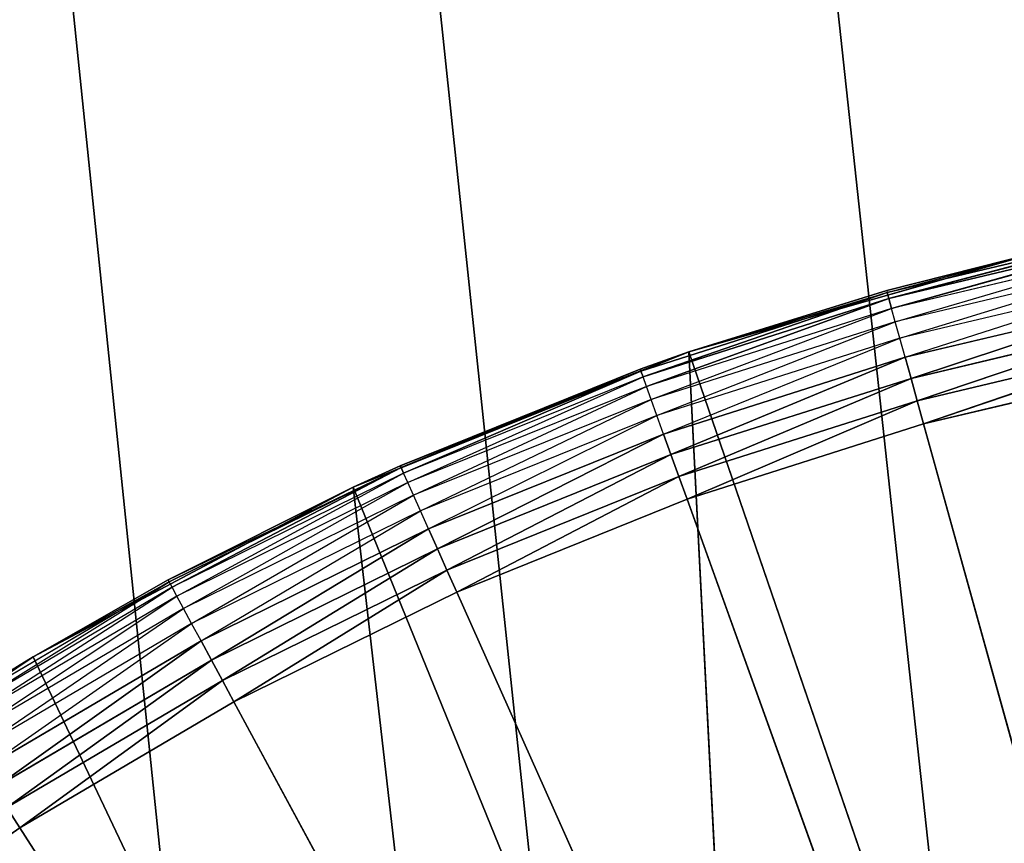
# Model space of a CAD drawing. Header units: centimetres. Extents: x 0.2 to 40.2, y 0.1 to 25.1.
# Tile 92 of 256: x 2.641 to 2.783, y 3.027 to 3.146. Entities that reach past the tile are written whole.
import ezdxf

# ---------------------------------------------------------------- set-up
doc = ezdxf.new("R2010")
doc.units = ezdxf.units.CM
doc.header["$LTSCALE"] = 2.54
doc.layers.get('0').update_dxf_attribs({"true_color": 0xff5454})

# ---------------------------------------------------------------- blocks, each defined once
blk = doc.blocks.new('P__ka _azienkowa 40cm.STL')
at = {"color": 0}
for p, q in [((2.78029, 2.95389, 2.93), (0.4, 24.925, 2.93)), ((2.78029, 2.95389, 2.93), (0.4, 24.925, 2.93)), ((2.725, 2.92811, 2.93), (0.4, 24.925, 2.93)), ((2.67502, 2.89312, 2.93), (0.4, 24.925, 2.93)), ((2.725, 2.92811, 2.93), (0.4, 24.925, 2.93)), ((2.67502, 2.89312, 2.93), (0.4, 24.925, 2.93)), ((2.78029, 2.95389, 3.03), (0.4, 24.925, 3.03)), ((0.4, 24.925, 3.03), (2.725, 2.92811, 3.03)), ((2.78029, 2.95389, 3.03), (0.4, 24.925, 3.03)), ((2.67502, 2.89312, 3.03), (0.4, 24.925, 3.03)), ((2.67502, 2.89312, 3.03), (0.4, 24.925, 3.03)), ((0.4, 24.925, 3.03), (2.725, 2.92811, 3.03)), ((2.80281, 3.11515, 2.64653), (2.76645, 3.10652, 2.64653)), ((2.80281, 3.11515, 2.64653), (2.76645, 3.10652, 2.64653)), ((2.76669, 3.10565, 2.64316), (2.80281, 3.11515, 2.64653)), ((2.76669, 3.10565, 2.64316), (2.80281, 3.11515, 2.64653)), ((2.80298, 3.11427, 2.64316), (2.76669, 3.10565, 2.64316)), ((2.80298, 3.11427, 2.64316), (2.76669, 3.10565, 2.64316)), ((2.76709, 3.10423, 2.64), (2.80298, 3.11427, 2.64316)), ((2.76709, 3.10423, 2.64), (2.80298, 3.11427, 2.64316)), ((2.80327, 3.11282, 2.64), (2.76709, 3.10423, 2.64)), ((2.76762, 3.1023, 2.63714), (2.80327, 3.11282, 2.64)), ((2.73779, 3.09796, 2.83), (2.78812, 3.11232, 2.83)), ((2.73779, 3.09796, 2.83), (2.78812, 3.11232, 2.83)), ((2.78812, 3.11232, 2.83), (2.76637, 3.10681, 2.65)), ((2.78812, 3.11232, 2.83), (2.76637, 3.10681, 2.65)), ((2.78812, 3.11232, 2.65), (2.76637, 3.10681, 2.65)), ((2.76645, 3.10652, 2.64653), (2.78812, 3.11232, 2.65)), ((2.80366, 3.11086, 2.63714), (2.76762, 3.1023, 2.63714)), ((2.76828, 3.09993, 2.63468), (2.80366, 3.11086, 2.63714)), ((2.80414, 3.10844, 2.63468), (2.76828, 3.09993, 2.63468)), ((2.76904, 3.09718, 2.63268), (2.80414, 3.10844, 2.63468)), ((2.76645, 3.10652, 2.64653), (2.73084, 3.09519, 2.64653)), ((2.76645, 3.10652, 2.64653), (2.73084, 3.09519, 2.64653)), ((2.73115, 3.09434, 2.64316), (2.76645, 3.10652, 2.64653)), ((2.73115, 3.09434, 2.64316), (2.76645, 3.10652, 2.64653)), ((2.73779, 3.09796, 2.83), (2.76637, 3.10681, 2.65)), ((2.76637, 3.10681, 2.65), (2.73779, 3.09796, 2.65)), ((2.73779, 3.09796, 2.83), (2.76637, 3.10681, 2.65)), ((2.73779, 3.09796, 2.65), (2.76645, 3.10652, 2.64653)), ((2.76637, 3.10681, 2.65), (2.76645, 3.10652, 2.64653)), ((2.76669, 3.10565, 2.64316), (2.76645, 3.10652, 2.64653)), ((2.76669, 3.10565, 2.64316), (2.76645, 3.10652, 2.64653)), ((2.76669, 3.10565, 2.64316), (2.73115, 3.09434, 2.64316)), ((2.76669, 3.10565, 2.64316), (2.73115, 3.09434, 2.64316)), ((2.73164, 3.09296, 2.64), (2.76669, 3.10565, 2.64316)), ((2.73164, 3.09296, 2.64), (2.76669, 3.10565, 2.64316)), ((2.76709, 3.10423, 2.64), (2.76669, 3.10565, 2.64316)), ((2.76709, 3.10423, 2.64), (2.76669, 3.10565, 2.64316)), ((2.80469, 3.10564, 2.63268), (2.76904, 3.09718, 2.63268)), ((2.76989, 3.09413, 2.63121), (2.80469, 3.10564, 2.63268)), ((2.76989, 3.09413, 2.63121), (2.80469, 3.10564, 2.63268)), ((2.76709, 3.10423, 2.64), (2.73164, 3.09296, 2.64)), ((2.73232, 3.09108, 2.63714), (2.76709, 3.10423, 2.64)), ((2.76762, 3.1023, 2.63714), (2.76709, 3.10423, 2.64)), ((2.76762, 3.1023, 2.63714), (2.73232, 3.09108, 2.63714)), ((2.73316, 3.08876, 2.63468), (2.76762, 3.1023, 2.63714)), ((2.76828, 3.09993, 2.63468), (2.76762, 3.1023, 2.63714)), ((2.80531, 3.10254, 2.63121), (2.76989, 3.09413, 2.63121)), ((2.80531, 3.10254, 2.63121), (2.76989, 3.09413, 2.63121)), ((2.77079, 3.09089, 2.6303), (2.80531, 3.10254, 2.63121)), ((2.77079, 3.09089, 2.6303), (2.80531, 3.10254, 2.63121)), ((2.76828, 3.09993, 2.63468), (2.73316, 3.08876, 2.63468)), ((2.73412, 3.08607, 2.63268), (2.76828, 3.09993, 2.63468)), ((2.76904, 3.09718, 2.63268), (2.76828, 3.09993, 2.63468)), ((2.80596, 3.09924, 2.6303), (2.77079, 3.09089, 2.6303)), ((2.80596, 3.09924, 2.6303), (2.77079, 3.09089, 2.6303)), ((2.77171, 3.08754, 2.63), (2.80596, 3.09924, 2.6303)), ((2.77171, 3.08754, 2.63), (2.80596, 3.09924, 2.6303)), ((2.68924, 3.07841, 2.83), (2.73779, 3.09796, 2.83)), ((2.68924, 3.07841, 2.83), (2.73779, 3.09796, 2.83)), ((2.69605, 3.08151, 2.65), (2.73779, 3.09796, 2.83)), ((2.69605, 3.08151, 2.65), (2.73779, 3.09796, 2.83)), ((2.73779, 3.09796, 2.65), (2.73074, 3.09548, 2.65)), ((2.73074, 3.09548, 2.65), (2.73779, 3.09796, 2.83)), ((2.73074, 3.09548, 2.65), (2.73779, 3.09796, 2.83)), ((2.73779, 3.09796, 2.65), (2.73084, 3.09519, 2.64653)), ((2.76904, 3.09718, 2.63268), (2.73412, 3.08607, 2.63268)), ((2.73519, 3.0831, 2.63121), (2.76904, 3.09718, 2.63268)), ((2.73519, 3.0831, 2.63121), (2.76904, 3.09718, 2.63268)), ((2.73779, 3.09796, 2.65), (2.73779, 3.09796, 2.83)), ((2.73779, 3.09796, 2.65), (2.73779, 3.09796, 2.83)), ((2.73779, 3.09796, 2.83), (2.78646, 2.95607, 2.83)), ((2.73779, 3.09796, 2.83), (2.78646, 2.95607, 2.83)), ((2.73779, 3.09796, 2.83), (2.74586, 2.93923, 2.83)), ((2.73779, 3.09796, 2.83), (2.74586, 2.93923, 2.83)), ((2.76989, 3.09413, 2.63121), (2.76904, 3.09718, 2.63268)), ((2.76989, 3.09413, 2.63121), (2.76904, 3.09718, 2.63268)), ((2.77171, 3.08754, 2.63), (2.80664, 3.09583, 2.63)), ((2.77171, 3.08754, 2.63), (2.80664, 3.09583, 2.63)), ((2.73074, 3.09548, 2.65), (2.69605, 3.08151, 2.65)), ((2.73074, 3.09548, 2.65), (2.69605, 3.08151, 2.65)), ((2.73074, 3.09548, 2.65), (2.69618, 3.08124, 2.64653)), ((2.73074, 3.09548, 2.65), (2.69618, 3.08124, 2.64653)), ((2.73084, 3.09519, 2.64653), (2.69618, 3.08124, 2.64653)), ((2.73084, 3.09519, 2.64653), (2.69618, 3.08124, 2.64653)), ((2.69654, 3.08041, 2.64316), (2.73084, 3.09519, 2.64653)), ((2.69654, 3.08041, 2.64316), (2.73084, 3.09519, 2.64653)), ((2.73115, 3.09434, 2.64316), (2.69654, 3.08041, 2.64316)), ((2.69714, 3.07907, 2.64), (2.73115, 3.09434, 2.64316)), ((2.73074, 3.09548, 2.65), (2.73084, 3.09519, 2.64653)), ((2.73115, 3.09434, 2.64316), (2.73084, 3.09519, 2.64653)), ((2.73115, 3.09434, 2.64316), (2.73084, 3.09519, 2.64653)), ((2.73164, 3.09296, 2.64), (2.73115, 3.09434, 2.64316)), ((2.73164, 3.09296, 2.64), (2.69714, 3.07907, 2.64)), ((2.69796, 3.07724, 2.63714), (2.73164, 3.09296, 2.64)), ((2.73232, 3.09108, 2.63714), (2.73164, 3.09296, 2.64)), ((2.76989, 3.09413, 2.63121), (2.73519, 3.0831, 2.63121)), ((2.76989, 3.09413, 2.63121), (2.73519, 3.0831, 2.63121)), ((2.73633, 3.07993, 2.6303), (2.76989, 3.09413, 2.63121)), ((2.73633, 3.07993, 2.6303), (2.76989, 3.09413, 2.63121)), ((2.77079, 3.09089, 2.6303), (2.76989, 3.09413, 2.63121)), ((2.77079, 3.09089, 2.6303), (2.76989, 3.09413, 2.63121)), ((2.73232, 3.09108, 2.63714), (2.69796, 3.07724, 2.63714)), ((2.69897, 3.07499, 2.63468), (2.73232, 3.09108, 2.63714)), ((2.73316, 3.08876, 2.63468), (2.73232, 3.09108, 2.63714)), ((2.77079, 3.09089, 2.6303), (2.73633, 3.07993, 2.6303)), ((2.77079, 3.09089, 2.6303), (2.73633, 3.07993, 2.6303)), ((2.73751, 3.07666, 2.63), (2.77079, 3.09089, 2.6303)), ((2.73751, 3.07666, 2.63), (2.77079, 3.09089, 2.6303)), ((2.77171, 3.08754, 2.63), (2.77079, 3.09089, 2.6303)), ((2.77171, 3.08754, 2.63), (2.77079, 3.09089, 2.6303)), ((2.73316, 3.08876, 2.63468), (2.69897, 3.07499, 2.63468)), ((2.70013, 3.07238, 2.63268), (2.73316, 3.08876, 2.63468)), ((2.73412, 3.08607, 2.63268), (2.73316, 3.08876, 2.63468)), ((2.73751, 3.07666, 2.63), (2.77171, 3.08754, 2.63)), ((2.73751, 3.07666, 2.63), (2.77171, 3.08754, 2.63)), ((2.77171, 3.08754, 2.63), (2.9, 2.625, 2.63)), ((2.77171, 3.08754, 2.63), (2.9, 2.625, 2.63)), ((2.73412, 3.08607, 2.63268), (2.70013, 3.07238, 2.63268)), ((2.70142, 3.0695, 2.63121), (2.73412, 3.08607, 2.63268)), ((2.70142, 3.0695, 2.63121), (2.73412, 3.08607, 2.63268)), ((2.73519, 3.0831, 2.63121), (2.73412, 3.08607, 2.63268)), ((2.73519, 3.0831, 2.63121), (2.73412, 3.08607, 2.63268)), ((2.73519, 3.0831, 2.63121), (2.70142, 3.0695, 2.63121)), ((2.73519, 3.0831, 2.63121), (2.70142, 3.0695, 2.63121)), ((2.70279, 3.06642, 2.6303), (2.73519, 3.0831, 2.63121)), ((2.70279, 3.06642, 2.6303), (2.73519, 3.0831, 2.63121)), ((2.73633, 3.07993, 2.6303), (2.73519, 3.0831, 2.63121)), ((2.73633, 3.07993, 2.6303), (2.73519, 3.0831, 2.63121)), ((2.69605, 3.08151, 2.65), (2.68924, 3.07841, 2.83)), ((2.69605, 3.08151, 2.65), (2.68924, 3.07841, 2.65)), ((2.69605, 3.08151, 2.65), (2.68924, 3.07841, 2.83)), ((2.69605, 3.08151, 2.65), (2.69618, 3.08124, 2.64653)), ((2.66251, 3.065, 2.65), (2.69618, 3.08124, 2.64653)), ((2.69618, 3.08124, 2.64653), (2.66265, 3.06473, 2.64653)), ((2.69618, 3.08124, 2.64653), (2.66265, 3.06473, 2.64653)), ((2.66308, 3.06394, 2.64316), (2.69618, 3.08124, 2.64653)), ((2.66308, 3.06394, 2.64316), (2.69618, 3.08124, 2.64653)), ((2.69654, 3.08041, 2.64316), (2.66308, 3.06394, 2.64316)), ((2.66378, 3.06264, 2.64), (2.69654, 3.08041, 2.64316)), ((2.68924, 3.07841, 2.65), (2.69618, 3.08124, 2.64653)), ((2.69654, 3.08041, 2.64316), (2.69618, 3.08124, 2.64653)), ((2.69654, 3.08041, 2.64316), (2.69618, 3.08124, 2.64653)), ((2.69714, 3.07907, 2.64), (2.69654, 3.08041, 2.64316)), ((2.69714, 3.07907, 2.64), (2.66378, 3.06264, 2.64)), ((2.66473, 3.06088, 2.63714), (2.69714, 3.07907, 2.64)), ((2.69796, 3.07724, 2.63714), (2.69714, 3.07907, 2.64)), ((2.73633, 3.07993, 2.6303), (2.70279, 3.06642, 2.6303)), ((2.73633, 3.07993, 2.6303), (2.70279, 3.06642, 2.6303)), ((2.70421, 3.06325, 2.63), (2.73633, 3.07993, 2.6303)), ((2.70421, 3.06325, 2.63), (2.73633, 3.07993, 2.6303)), ((2.73751, 3.07666, 2.63), (2.73633, 3.07993, 2.6303)), ((2.73751, 3.07666, 2.63), (2.73633, 3.07993, 2.6303)), ((2.643, 3.0539, 2.83), (2.68924, 3.07841, 2.83)), ((2.643, 3.0539, 2.83), (2.68924, 3.07841, 2.83)), ((2.68924, 3.07841, 2.65), (2.66251, 3.065, 2.65)), ((2.66251, 3.065, 2.65), (2.68924, 3.07841, 2.83)), ((2.66251, 3.065, 2.65), (2.68924, 3.07841, 2.83)), ((2.69796, 3.07724, 2.63714), (2.66473, 3.06088, 2.63714)), ((2.6659, 3.05871, 2.63468), (2.69796, 3.07724, 2.63714)), ((2.68924, 3.07841, 2.65), (2.68924, 3.07841, 2.83)), ((2.68924, 3.07841, 2.65), (2.68924, 3.07841, 2.83)), ((2.68924, 3.07841, 2.83), (2.74586, 2.93923, 2.83)), ((2.68924, 3.07841, 2.83), (2.74586, 2.93923, 2.83)), ((2.68924, 3.07841, 2.83), (2.70769, 2.91743, 2.83)), ((2.68924, 3.07841, 2.83), (2.70769, 2.91743, 2.83)), ((2.69897, 3.07499, 2.63468), (2.69796, 3.07724, 2.63714)), ((2.70421, 3.06325, 2.63), (2.73751, 3.07666, 2.63)), ((2.70421, 3.06325, 2.63), (2.73751, 3.07666, 2.63)), ((2.9, 2.625, 2.63), (2.73751, 3.07666, 2.63)), ((2.9, 2.625, 2.63), (2.73751, 3.07666, 2.63)), ((2.69897, 3.07499, 2.63468), (2.6659, 3.05871, 2.63468)), ((2.66726, 3.0562, 2.63268), (2.69897, 3.07499, 2.63468)), ((2.70013, 3.07238, 2.63268), (2.69897, 3.07499, 2.63468)), ((2.70013, 3.07238, 2.63268), (2.66726, 3.0562, 2.63268)), ((2.66876, 3.05342, 2.63121), (2.70013, 3.07238, 2.63268)), ((2.66876, 3.05342, 2.63121), (2.70013, 3.07238, 2.63268)), ((2.70142, 3.0695, 2.63121), (2.70013, 3.07238, 2.63268)), ((2.70142, 3.0695, 2.63121), (2.70013, 3.07238, 2.63268)), ((2.70142, 3.0695, 2.63121), (2.66876, 3.05342, 2.63121)), ((2.70142, 3.0695, 2.63121), (2.66876, 3.05342, 2.63121)), ((2.67036, 3.05045, 2.6303), (2.70142, 3.0695, 2.63121)), ((2.67036, 3.05045, 2.6303), (2.70142, 3.0695, 2.63121)), ((2.70279, 3.06642, 2.6303), (2.70142, 3.0695, 2.63121)), ((2.70279, 3.06642, 2.6303), (2.70142, 3.0695, 2.63121)), ((2.70279, 3.06642, 2.6303), (2.67036, 3.05045, 2.6303)), ((2.70279, 3.06642, 2.6303), (2.67036, 3.05045, 2.6303)), ((2.67201, 3.0474, 2.63), (2.70279, 3.06642, 2.6303)), ((2.67201, 3.0474, 2.63), (2.70279, 3.06642, 2.6303)), ((2.70421, 3.06325, 2.63), (2.70279, 3.06642, 2.6303)), ((2.70421, 3.06325, 2.63), (2.70279, 3.06642, 2.6303)), ((2.66265, 3.06473, 2.64653), (2.63045, 3.04576, 2.64653)), ((2.63094, 3.045, 2.64316), (2.66265, 3.06473, 2.64653)), ((2.66251, 3.065, 2.65), (2.643, 3.0539, 2.83)), ((2.66251, 3.065, 2.65), (2.643, 3.0539, 2.65)), ((2.66251, 3.065, 2.65), (2.643, 3.0539, 2.83)), ((2.643, 3.0539, 2.65), (2.66265, 3.06473, 2.64653)), ((2.66251, 3.065, 2.65), (2.66265, 3.06473, 2.64653)), ((2.66308, 3.06394, 2.64316), (2.66265, 3.06473, 2.64653)), ((2.66308, 3.06394, 2.64316), (2.63094, 3.045, 2.64316)), ((2.63173, 3.04376, 2.64), (2.66308, 3.06394, 2.64316)), ((2.66378, 3.06264, 2.64), (2.66308, 3.06394, 2.64316)), ((2.67201, 3.0474, 2.63), (2.70421, 3.06325, 2.63)), ((2.67201, 3.0474, 2.63), (2.70421, 3.06325, 2.63)), ((2.70421, 3.06325, 2.63), (2.9, 2.625, 2.63)), ((2.70421, 3.06325, 2.63), (2.9, 2.625, 2.63)), ((2.66378, 3.06264, 2.64), (2.63173, 3.04376, 2.64)), ((2.63281, 3.04208, 2.63714), (2.66378, 3.06264, 2.64)), ((2.66473, 3.06088, 2.63714), (2.66378, 3.06264, 2.64)), ((2.66473, 3.06088, 2.63714), (2.63281, 3.04208, 2.63714)), ((2.63414, 3.04, 2.63468), (2.66473, 3.06088, 2.63714)), ((2.6659, 3.05871, 2.63468), (2.66473, 3.06088, 2.63714)), ((2.6659, 3.05871, 2.63468), (2.63414, 3.04, 2.63468)), ((2.63568, 3.0376, 2.63268), (2.6659, 3.05871, 2.63468)), ((2.66726, 3.0562, 2.63268), (2.6659, 3.05871, 2.63468)), ((2.66726, 3.0562, 2.63268), (2.63568, 3.0376, 2.63268)), ((2.63739, 3.03494, 2.63121), (2.66726, 3.0562, 2.63268)), ((2.63739, 3.03494, 2.63121), (2.66726, 3.0562, 2.63268)), ((2.66876, 3.05342, 2.63121), (2.66726, 3.0562, 2.63268)), ((2.66876, 3.05342, 2.63121), (2.66726, 3.0562, 2.63268)), ((2.59958, 3.02469, 2.83), (2.643, 3.0539, 2.83)), ((2.59958, 3.02469, 2.83), (2.643, 3.0539, 2.83)), ((2.643, 3.0539, 2.65), (2.63029, 3.04602, 2.65)), ((2.63029, 3.04602, 2.65), (2.643, 3.0539, 2.83)), ((2.63029, 3.04602, 2.65), (2.643, 3.0539, 2.83)), ((2.643, 3.0539, 2.65), (2.63045, 3.04576, 2.64653)), ((2.66876, 3.05342, 2.63121), (2.63739, 3.03494, 2.63121)), ((2.66876, 3.05342, 2.63121), (2.63739, 3.03494, 2.63121)), ((2.6392, 3.0321, 2.6303), (2.66876, 3.05342, 2.63121)), ((2.6392, 3.0321, 2.6303), (2.66876, 3.05342, 2.63121)), ((2.643, 3.0539, 2.65), (2.643, 3.0539, 2.83)), ((2.643, 3.0539, 2.65), (2.643, 3.0539, 2.83)), ((2.643, 3.0539, 2.83), (2.70769, 2.91743, 2.83)), ((2.643, 3.0539, 2.83), (2.70769, 2.91743, 2.83)), ((2.67036, 3.05045, 2.6303), (2.66876, 3.05342, 2.63121)), ((2.67036, 3.05045, 2.6303), (2.66876, 3.05342, 2.63121)), ((2.67036, 3.05045, 2.6303), (2.6392, 3.0321, 2.6303)), ((2.67036, 3.05045, 2.6303), (2.6392, 3.0321, 2.6303)), ((2.64108, 3.02918, 2.63), (2.67036, 3.05045, 2.6303)), ((2.64108, 3.02918, 2.63), (2.67036, 3.05045, 2.6303)), ((2.67201, 3.0474, 2.63), (2.67036, 3.05045, 2.6303)), ((2.67201, 3.0474, 2.63), (2.67036, 3.05045, 2.6303)), ((2.64108, 3.02918, 2.63), (2.67201, 3.0474, 2.63)), ((2.64108, 3.02918, 2.63), (2.67201, 3.0474, 2.63)), ((2.67201, 3.0474, 2.63), (2.9, 2.625, 2.63)), ((2.67201, 3.0474, 2.63), (2.9, 2.625, 2.63)), ((2.64108, 3.02918, 2.63), (2.6392, 3.0321, 2.6303)), ((2.64108, 3.02918, 2.63), (2.6392, 3.0321, 2.6303)), ((2.6116, 3.0087, 2.63), (2.64108, 3.02918, 2.63)), ((2.6116, 3.0087, 2.63), (2.64108, 3.02918, 2.63)), ((2.9, 2.625, 2.63), (2.64108, 3.02918, 2.63)), ((2.9, 2.625, 2.63), (2.64108, 3.02918, 2.63))]:
    blk.add_line(p, q, dxfattribs=at)
mesh = blk.add_polyface(dxfattribs=at)
corners = [(40, 24.925, 2.93), (3.12497, 2.89312, 2.93), (0.4, 24.925, 2.93)]
mesh.append_faces([[corners[k] for k in face] for face in [(0, 1, 2)]], dxfattribs={"color": 0})
mesh = blk.add_polyface(dxfattribs=at)
corners = [(3.12497, 2.89312, 2.93), (3.075, 2.92811, 2.93), (0.4, 24.925, 2.93)]
mesh.append_faces([[corners[k] for k in face] for face in [(0, 1, 2)]], dxfattribs={"color": 0})
mesh = blk.add_polyface(dxfattribs=at)
corners = [(3.075, 2.92811, 2.93), (3.01971, 2.95389, 2.93), (0.4, 24.925, 2.93)]
mesh.append_faces([[corners[k] for k in face] for face in [(0, 1, 2)]], dxfattribs={"color": 0})
mesh = blk.add_polyface(dxfattribs=at)
corners = [(3.01971, 2.95389, 2.93), (2.96078, 2.96968, 2.93), (0.4, 24.925, 2.93)]
mesh.append_faces([[corners[k] for k in face] for face in [(0, 1, 2)]], dxfattribs={"color": 0})
mesh = blk.add_polyface(dxfattribs=at)
corners = [(2.96078, 2.96968, 2.93), (2.9, 2.975, 2.93), (0.4, 24.925, 2.93)]
mesh.append_faces([[corners[k] for k in face] for face in [(0, 1, 2)]], dxfattribs={"color": 0})
mesh = blk.add_polyface(dxfattribs=at)
corners = [(2.9, 2.975, 2.93), (2.83922, 2.96968, 2.93), (0.4, 24.925, 2.93)]
mesh.append_faces([[corners[k] for k in face] for face in [(0, 1, 2)]], dxfattribs={"color": 0})
mesh = blk.add_polyface(dxfattribs=at)
corners = [(2.83922, 2.96968, 2.93), (2.78029, 2.95389, 2.93), (0.4, 24.925, 2.93)]
mesh.append_faces([[corners[k] for k in face] for face in [(0, 1, 2)]], dxfattribs={"color": 0})
mesh = blk.add_polyface(dxfattribs=at)
corners = [(2.78029, 2.95389, 2.93), (2.725, 2.92811, 2.93), (0.4, 24.925, 2.93)]
mesh.append_faces([[corners[k] for k in face] for face in [(0, 1, 2)]], dxfattribs={"color": 0})
mesh = blk.add_polyface(dxfattribs=at)
corners = [(2.725, 2.92811, 2.93), (2.67502, 2.89312, 2.93), (0.4, 24.925, 2.93)]
mesh.append_faces([[corners[k] for k in face] for face in [(0, 1, 2)]], dxfattribs={"color": 0})
mesh = blk.add_polyface(dxfattribs=at)
corners = [(2.67502, 2.89312, 2.93), (2.63188, 2.84998, 2.93), (0.4, 24.925, 2.93)]
mesh.append_faces([[corners[k] for k in face] for face in [(0, 1, 2)]], dxfattribs={"color": 0})
mesh = blk.add_polyface(dxfattribs=at)
corners = [(2.95999, 2.96982, 3.03), (0.4, 24.925, 3.03), (2.9, 2.975, 3.03)]
mesh.append_faces([[corners[k] for k in face] for face in [(0, 1, 2)]], dxfattribs={"color": 0})
mesh = blk.add_polyface(dxfattribs=at)
corners = [(3.01971, 2.95389, 3.03), (0.4, 24.925, 3.03), (2.95999, 2.96982, 3.03)]
mesh.append_faces([[corners[k] for k in face] for face in [(0, 1, 2)]], dxfattribs={"color": 0})
mesh = blk.add_polyface(dxfattribs=at)
corners = [(40, 24.925, 3.03), (0.4, 24.925, 3.03), (3.01971, 2.95389, 3.03)]
mesh.append_faces([[corners[k] for k in face] for face in [(0, 1, 2)]], dxfattribs={"color": 0})
mesh = blk.add_polyface(dxfattribs=at)
corners = [(2.78029, 2.95389, 3.03), (0.4, 24.925, 3.03), (2.725, 2.92811, 3.03)]
mesh.append_faces([[corners[k] for k in face] for face in [(0, 1, 2)]], dxfattribs={"color": 0})
mesh = blk.add_polyface(dxfattribs=at)
corners = [(2.83922, 2.96968, 3.03), (0.4, 24.925, 3.03), (2.78029, 2.95389, 3.03)]
mesh.append_faces([[corners[k] for k in face] for face in [(0, 1, 2)]], dxfattribs={"color": 0})
mesh = blk.add_polyface(dxfattribs=at)
corners = [(2.9, 2.975, 3.03), (0.4, 24.925, 3.03), (2.83922, 2.96968, 3.03)]
mesh.append_faces([[corners[k] for k in face] for face in [(0, 1, 2)]], dxfattribs={"color": 0})
mesh = blk.add_polyface(dxfattribs=at)
corners = [(2.67502, 2.89312, 3.03), (0.4, 24.925, 3.03), (2.63188, 2.84998, 3.03)]
mesh.append_faces([[corners[k] for k in face] for face in [(0, 1, 2)]], dxfattribs={"color": 0})
mesh = blk.add_polyface(dxfattribs=at)
corners = [(2.725, 2.92811, 3.03), (0.4, 24.925, 3.03), (2.67502, 2.89312, 3.03)]
mesh.append_faces([[corners[k] for k in face] for face in [(0, 1, 2)]], dxfattribs={"color": 0})
mesh = blk.add_polyface(dxfattribs=at)
corners = [(40, 8.125, 11.93), (0.4, 8.125, 11.93), (40, 0.325, 11.93)]
mesh.append_faces([[corners[k] for k in face] for face in [(0, 1, 2)]], dxfattribs={"color": 0})
mesh = blk.add_polyface(dxfattribs=at)
corners = [(40, 0.325, 11.93), (0.4, 8.125, 11.93), (0.4, 0.325, 11.93)]
mesh.append_faces([[corners[k] for k in face] for face in [(0, 1, 2)]], dxfattribs={"color": 0})
mesh = blk.add_polyface(dxfattribs=at)
corners = [(40, 0.325, 11.83), (0.4, 0.325, 11.83), (0.4, 8.125, 11.83)]
mesh.append_faces([[corners[k] for k in face] for face in [(0, 1, 2)]], dxfattribs={"color": 0})
mesh = blk.add_polyface(dxfattribs=at)
corners = [(40, 0.325, 11.83), (0.4, 8.125, 11.83), (40, 8.125, 11.83)]
mesh.append_faces([[corners[k] for k in face] for face in [(0, 1, 2)]], dxfattribs={"color": 0})
mesh = blk.add_polyface(dxfattribs=at)
corners = [(2.78812, 3.11232, 2.65), (2.80281, 3.11515, 2.64653), (2.76645, 3.10652, 2.64653)]
mesh.append_faces([[corners[k] for k in face] for face in [(0, 1, 2)]], dxfattribs={"color": 0})
mesh = blk.add_polyface(dxfattribs=at)
corners = [(2.80281, 3.11515, 2.64653), (2.76669, 3.10565, 2.64316), (2.76645, 3.10652, 2.64653)]
mesh.append_faces([[corners[k] for k in face] for face in [(0, 1, 2)]], dxfattribs={"color": 0})
mesh = blk.add_polyface(dxfattribs=at)
corners = [(2.80281, 3.11515, 2.64653), (2.80298, 3.11427, 2.64316), (2.76669, 3.10565, 2.64316)]
mesh.append_faces([[corners[k] for k in face] for face in [(0, 1, 2)]], dxfattribs={"color": 0})
mesh = blk.add_polyface(dxfattribs=at)
corners = [(2.80298, 3.11427, 2.64316), (2.76709, 3.10423, 2.64), (2.76669, 3.10565, 2.64316)]
mesh.append_faces([[corners[k] for k in face] for face in [(0, 1, 2)]], dxfattribs={"color": 0})
mesh = blk.add_polyface(dxfattribs=at)
corners = [(2.80298, 3.11427, 2.64316), (2.80327, 3.11282, 2.64), (2.76709, 3.10423, 2.64)]
mesh.append_faces([[corners[k] for k in face] for face in [(0, 1, 2)]], dxfattribs={"color": 0})
mesh = blk.add_polyface(dxfattribs=at)
corners = [(2.78812, 3.11232, 2.83), (2.76637, 3.10681, 2.65), (2.73779, 3.09796, 2.83)]
mesh.append_faces([[corners[k] for k in face] for face in [(0, 1, 2)]], dxfattribs={"color": 0})
mesh = blk.add_polyface(dxfattribs=at)
corners = [(2.78812, 3.11232, 2.83), (2.73779, 3.09796, 2.83), (2.78646, 2.95607, 2.83)]
mesh.append_faces([[corners[k] for k in face] for face in [(0, 1, 2)]], dxfattribs={"color": 0})
mesh = blk.add_polyface(dxfattribs=at)
corners = [(2.78812, 3.11232, 2.83), (2.78812, 3.11232, 2.65), (2.76637, 3.10681, 2.65)]
mesh.append_faces([[corners[k] for k in face] for face in [(0, 1, 2)]], dxfattribs={"color": 0})
mesh = blk.add_polyface(dxfattribs=at)
corners = [(2.73779, 3.09796, 2.65), (2.76645, 3.10652, 2.64653), (2.73084, 3.09519, 2.64653)]
mesh.append_faces([[corners[k] for k in face] for face in [(0, 1, 2)]], dxfattribs={"color": 0})
mesh = blk.add_polyface(dxfattribs=at)
corners = [(2.76645, 3.10652, 2.64653), (2.73115, 3.09434, 2.64316), (2.73084, 3.09519, 2.64653)]
mesh.append_faces([[corners[k] for k in face] for face in [(0, 1, 2)]], dxfattribs={"color": 0})
mesh = blk.add_polyface(dxfattribs=at)
corners = [(2.76645, 3.10652, 2.64653), (2.76669, 3.10565, 2.64316), (2.73115, 3.09434, 2.64316)]
mesh.append_faces([[corners[k] for k in face] for face in [(0, 1, 2)]], dxfattribs={"color": 0})
mesh = blk.add_polyface(dxfattribs=at)
corners = [(2.73779, 3.09796, 2.83), (2.76637, 3.10681, 2.65), (2.73779, 3.09796, 2.65)]
mesh.append_faces([[corners[k] for k in face] for face in [(0, 1, 2)]], dxfattribs={"color": 0})
mesh = blk.add_polyface(dxfattribs=at)
corners = [(2.76669, 3.10565, 2.64316), (2.73164, 3.09296, 2.64), (2.73115, 3.09434, 2.64316)]
mesh.append_faces([[corners[k] for k in face] for face in [(0, 1, 2)]], dxfattribs={"color": 0})
mesh = blk.add_polyface(dxfattribs=at)
corners = [(2.76669, 3.10565, 2.64316), (2.76709, 3.10423, 2.64), (2.73164, 3.09296, 2.64)]
mesh.append_faces([[corners[k] for k in face] for face in [(0, 1, 2)]], dxfattribs={"color": 0})
mesh = blk.add_polyface(dxfattribs=at)
corners = [(2.80469, 3.10564, 2.63268), (2.76989, 3.09413, 2.63121), (2.76904, 3.09718, 2.63268)]
mesh.append_faces([[corners[k] for k in face] for face in [(0, 1, 2)]], dxfattribs={"color": 0})
mesh = blk.add_polyface(dxfattribs=at)
corners = [(2.80531, 3.10254, 2.63121), (2.76989, 3.09413, 2.63121), (2.80469, 3.10564, 2.63268)]
mesh.append_faces([[corners[k] for k in face] for face in [(0, 1, 2)]], dxfattribs={"color": 0})
mesh = blk.add_polyface(dxfattribs=at)
corners = [(2.80531, 3.10254, 2.63121), (2.77079, 3.09089, 2.6303), (2.76989, 3.09413, 2.63121)]
mesh.append_faces([[corners[k] for k in face] for face in [(0, 1, 2)]], dxfattribs={"color": 0})
mesh = blk.add_polyface(dxfattribs=at)
corners = [(2.80596, 3.09924, 2.6303), (2.77079, 3.09089, 2.6303), (2.80531, 3.10254, 2.63121)]
mesh.append_faces([[corners[k] for k in face] for face in [(0, 1, 2)]], dxfattribs={"color": 0})
mesh = blk.add_polyface(dxfattribs=at)
corners = [(2.80596, 3.09924, 2.6303), (2.77171, 3.08754, 2.63), (2.77079, 3.09089, 2.6303)]
mesh.append_faces([[corners[k] for k in face] for face in [(0, 1, 2)]], dxfattribs={"color": 0})
mesh = blk.add_polyface(dxfattribs=at)
corners = [(2.80664, 3.09583, 2.63), (2.77171, 3.08754, 2.63), (2.80596, 3.09924, 2.6303)]
mesh.append_faces([[corners[k] for k in face] for face in [(0, 1, 2)]], dxfattribs={"color": 0})
mesh = blk.add_polyface(dxfattribs=at)
corners = [(2.73779, 3.09796, 2.83), (2.69605, 3.08151, 2.65), (2.68924, 3.07841, 2.83)]
mesh.append_faces([[corners[k] for k in face] for face in [(0, 1, 2)]], dxfattribs={"color": 0})
mesh = blk.add_polyface(dxfattribs=at)
corners = [(2.74586, 2.93923, 2.83), (2.73779, 3.09796, 2.83), (2.68924, 3.07841, 2.83)]
mesh.append_faces([[corners[k] for k in face] for face in [(0, 1, 2)]], dxfattribs={"color": 0})
mesh = blk.add_polyface(dxfattribs=at)
corners = [(2.73779, 3.09796, 2.83), (2.73074, 3.09548, 2.65), (2.69605, 3.08151, 2.65)]
mesh.append_faces([[corners[k] for k in face] for face in [(0, 1, 2)]], dxfattribs={"color": 0})
mesh = blk.add_polyface(dxfattribs=at)
corners = [(2.73779, 3.09796, 2.83), (2.73779, 3.09796, 2.65), (2.73074, 3.09548, 2.65)]
mesh.append_faces([[corners[k] for k in face] for face in [(0, 1, 2)]], dxfattribs={"color": 0})
mesh = blk.add_polyface(dxfattribs=at)
corners = [(2.76904, 3.09718, 2.63268), (2.73519, 3.0831, 2.63121), (2.73412, 3.08607, 2.63268)]
mesh.append_faces([[corners[k] for k in face] for face in [(0, 1, 2)]], dxfattribs={"color": 0})
mesh = blk.add_polyface(dxfattribs=at)
corners = [(2.76989, 3.09413, 2.63121), (2.73519, 3.0831, 2.63121), (2.76904, 3.09718, 2.63268)]
mesh.append_faces([[corners[k] for k in face] for face in [(0, 1, 2)]], dxfattribs={"color": 0})
mesh = blk.add_polyface(dxfattribs=at)
corners = [(2.78646, 2.95607, 2.83), (2.73779, 3.09796, 2.83), (2.74586, 2.93923, 2.83)]
mesh.append_faces([[corners[k] for k in face] for face in [(0, 1, 2)]], dxfattribs={"color": 0})
mesh = blk.add_polyface(dxfattribs=at)
corners = [(2.9, 2.625, 2.63), (2.77171, 3.08754, 2.63), (2.80664, 3.09583, 2.63)]
mesh.append_faces([[corners[k] for k in face] for face in [(0, 1, 2)]], dxfattribs={"color": 0})
mesh = blk.add_polyface(dxfattribs=at)
corners = [(2.73074, 3.09548, 2.65), (2.69618, 3.08124, 2.64653), (2.69605, 3.08151, 2.65)]
mesh.append_faces([[corners[k] for k in face] for face in [(0, 1, 2)]], dxfattribs={"color": 0})
mesh = blk.add_polyface(dxfattribs=at)
corners = [(2.73074, 3.09548, 2.65), (2.73084, 3.09519, 2.64653), (2.69618, 3.08124, 2.64653)]
mesh.append_faces([[corners[k] for k in face] for face in [(0, 1, 2)]], dxfattribs={"color": 0})
mesh = blk.add_polyface(dxfattribs=at)
corners = [(2.73084, 3.09519, 2.64653), (2.69654, 3.08041, 2.64316), (2.69618, 3.08124, 2.64653)]
mesh.append_faces([[corners[k] for k in face] for face in [(0, 1, 2)]], dxfattribs={"color": 0})
mesh = blk.add_polyface(dxfattribs=at)
corners = [(2.73084, 3.09519, 2.64653), (2.73115, 3.09434, 2.64316), (2.69654, 3.08041, 2.64316)]
mesh.append_faces([[corners[k] for k in face] for face in [(0, 1, 2)]], dxfattribs={"color": 0})
mesh = blk.add_polyface(dxfattribs=at)
corners = [(2.76989, 3.09413, 2.63121), (2.73633, 3.07993, 2.6303), (2.73519, 3.0831, 2.63121)]
mesh.append_faces([[corners[k] for k in face] for face in [(0, 1, 2)]], dxfattribs={"color": 0})
mesh = blk.add_polyface(dxfattribs=at)
corners = [(2.77079, 3.09089, 2.6303), (2.73633, 3.07993, 2.6303), (2.76989, 3.09413, 2.63121)]
mesh.append_faces([[corners[k] for k in face] for face in [(0, 1, 2)]], dxfattribs={"color": 0})
mesh = blk.add_polyface(dxfattribs=at)
corners = [(2.77079, 3.09089, 2.6303), (2.73751, 3.07666, 2.63), (2.73633, 3.07993, 2.6303)]
mesh.append_faces([[corners[k] for k in face] for face in [(0, 1, 2)]], dxfattribs={"color": 0})
mesh = blk.add_polyface(dxfattribs=at)
corners = [(2.77171, 3.08754, 2.63), (2.73751, 3.07666, 2.63), (2.77079, 3.09089, 2.6303)]
mesh.append_faces([[corners[k] for k in face] for face in [(0, 1, 2)]], dxfattribs={"color": 0})
mesh = blk.add_polyface(dxfattribs=at)
corners = [(2.9, 2.625, 2.63), (2.73751, 3.07666, 2.63), (2.77171, 3.08754, 2.63)]
mesh.append_faces([[corners[k] for k in face] for face in [(0, 1, 2)]], dxfattribs={"color": 0})
mesh = blk.add_polyface(dxfattribs=at)
corners = [(2.73412, 3.08607, 2.63268), (2.70142, 3.0695, 2.63121), (2.70013, 3.07238, 2.63268)]
mesh.append_faces([[corners[k] for k in face] for face in [(0, 1, 2)]], dxfattribs={"color": 0})
mesh = blk.add_polyface(dxfattribs=at)
corners = [(2.73519, 3.0831, 2.63121), (2.70142, 3.0695, 2.63121), (2.73412, 3.08607, 2.63268)]
mesh.append_faces([[corners[k] for k in face] for face in [(0, 1, 2)]], dxfattribs={"color": 0})
mesh = blk.add_polyface(dxfattribs=at)
corners = [(2.73519, 3.0831, 2.63121), (2.70279, 3.06642, 2.6303), (2.70142, 3.0695, 2.63121)]
mesh.append_faces([[corners[k] for k in face] for face in [(0, 1, 2)]], dxfattribs={"color": 0})
mesh = blk.add_polyface(dxfattribs=at)
corners = [(2.73633, 3.07993, 2.6303), (2.70279, 3.06642, 2.6303), (2.73519, 3.0831, 2.63121)]
mesh.append_faces([[corners[k] for k in face] for face in [(0, 1, 2)]], dxfattribs={"color": 0})
mesh = blk.add_polyface(dxfattribs=at)
corners = [(2.68924, 3.07841, 2.83), (2.69605, 3.08151, 2.65), (2.68924, 3.07841, 2.65)]
mesh.append_faces([[corners[k] for k in face] for face in [(0, 1, 2)]], dxfattribs={"color": 0})
mesh = blk.add_polyface(dxfattribs=at)
corners = [(2.66251, 3.065, 2.65), (2.69618, 3.08124, 2.64653), (2.66265, 3.06473, 2.64653)]
mesh.append_faces([[corners[k] for k in face] for face in [(0, 1, 2)]], dxfattribs={"color": 0})
mesh = blk.add_polyface(dxfattribs=at)
corners = [(2.69618, 3.08124, 2.64653), (2.66308, 3.06394, 2.64316), (2.66265, 3.06473, 2.64653)]
mesh.append_faces([[corners[k] for k in face] for face in [(0, 1, 2)]], dxfattribs={"color": 0})
mesh = blk.add_polyface(dxfattribs=at)
corners = [(2.69618, 3.08124, 2.64653), (2.69654, 3.08041, 2.64316), (2.66308, 3.06394, 2.64316)]
mesh.append_faces([[corners[k] for k in face] for face in [(0, 1, 2)]], dxfattribs={"color": 0})
mesh = blk.add_polyface(dxfattribs=at)
corners = [(2.73633, 3.07993, 2.6303), (2.70421, 3.06325, 2.63), (2.70279, 3.06642, 2.6303)]
mesh.append_faces([[corners[k] for k in face] for face in [(0, 1, 2)]], dxfattribs={"color": 0})
mesh = blk.add_polyface(dxfattribs=at)
corners = [(2.73751, 3.07666, 2.63), (2.70421, 3.06325, 2.63), (2.73633, 3.07993, 2.6303)]
mesh.append_faces([[corners[k] for k in face] for face in [(0, 1, 2)]], dxfattribs={"color": 0})
mesh = blk.add_polyface(dxfattribs=at)
corners = [(2.68924, 3.07841, 2.83), (2.66251, 3.065, 2.65), (2.643, 3.0539, 2.83)]
mesh.append_faces([[corners[k] for k in face] for face in [(0, 1, 2)]], dxfattribs={"color": 0})
mesh = blk.add_polyface(dxfattribs=at)
corners = [(2.70769, 2.91743, 2.83), (2.68924, 3.07841, 2.83), (2.643, 3.0539, 2.83)]
mesh.append_faces([[corners[k] for k in face] for face in [(0, 1, 2)]], dxfattribs={"color": 0})
mesh = blk.add_polyface(dxfattribs=at)
corners = [(2.68924, 3.07841, 2.83), (2.68924, 3.07841, 2.65), (2.66251, 3.065, 2.65)]
mesh.append_faces([[corners[k] for k in face] for face in [(0, 1, 2)]], dxfattribs={"color": 0})
mesh = blk.add_polyface(dxfattribs=at)
corners = [(2.74586, 2.93923, 2.83), (2.68924, 3.07841, 2.83), (2.70769, 2.91743, 2.83)]
mesh.append_faces([[corners[k] for k in face] for face in [(0, 1, 2)]], dxfattribs={"color": 0})
mesh = blk.add_polyface(dxfattribs=at)
corners = [(2.9, 2.625, 2.63), (2.70421, 3.06325, 2.63), (2.73751, 3.07666, 2.63)]
mesh.append_faces([[corners[k] for k in face] for face in [(0, 1, 2)]], dxfattribs={"color": 0})
mesh = blk.add_polyface(dxfattribs=at)
corners = [(2.70013, 3.07238, 2.63268), (2.66876, 3.05342, 2.63121), (2.66726, 3.0562, 2.63268)]
mesh.append_faces([[corners[k] for k in face] for face in [(0, 1, 2)]], dxfattribs={"color": 0})
mesh = blk.add_polyface(dxfattribs=at)
corners = [(2.70142, 3.0695, 2.63121), (2.66876, 3.05342, 2.63121), (2.70013, 3.07238, 2.63268)]
mesh.append_faces([[corners[k] for k in face] for face in [(0, 1, 2)]], dxfattribs={"color": 0})
mesh = blk.add_polyface(dxfattribs=at)
corners = [(2.70142, 3.0695, 2.63121), (2.67036, 3.05045, 2.6303), (2.66876, 3.05342, 2.63121)]
mesh.append_faces([[corners[k] for k in face] for face in [(0, 1, 2)]], dxfattribs={"color": 0})
mesh = blk.add_polyface(dxfattribs=at)
corners = [(2.70279, 3.06642, 2.6303), (2.67036, 3.05045, 2.6303), (2.70142, 3.0695, 2.63121)]
mesh.append_faces([[corners[k] for k in face] for face in [(0, 1, 2)]], dxfattribs={"color": 0})
mesh = blk.add_polyface(dxfattribs=at)
corners = [(2.70279, 3.06642, 2.6303), (2.67201, 3.0474, 2.63), (2.67036, 3.05045, 2.6303)]
mesh.append_faces([[corners[k] for k in face] for face in [(0, 1, 2)]], dxfattribs={"color": 0})
mesh = blk.add_polyface(dxfattribs=at)
corners = [(2.70421, 3.06325, 2.63), (2.67201, 3.0474, 2.63), (2.70279, 3.06642, 2.6303)]
mesh.append_faces([[corners[k] for k in face] for face in [(0, 1, 2)]], dxfattribs={"color": 0})
mesh = blk.add_polyface(dxfattribs=at)
corners = [(2.643, 3.0539, 2.65), (2.66265, 3.06473, 2.64653), (2.63045, 3.04576, 2.64653)]
mesh.append_faces([[corners[k] for k in face] for face in [(0, 1, 2)]], dxfattribs={"color": 0})
mesh = blk.add_polyface(dxfattribs=at)
corners = [(2.643, 3.0539, 2.83), (2.66251, 3.065, 2.65), (2.643, 3.0539, 2.65)]
mesh.append_faces([[corners[k] for k in face] for face in [(0, 1, 2)]], dxfattribs={"color": 0})
mesh = blk.add_polyface(dxfattribs=at)
corners = [(2.9, 2.625, 2.63), (2.67201, 3.0474, 2.63), (2.70421, 3.06325, 2.63)]
mesh.append_faces([[corners[k] for k in face] for face in [(0, 1, 2)]], dxfattribs={"color": 0})
mesh = blk.add_polyface(dxfattribs=at)
corners = [(2.66726, 3.0562, 2.63268), (2.63739, 3.03494, 2.63121), (2.63568, 3.0376, 2.63268)]
mesh.append_faces([[corners[k] for k in face] for face in [(0, 1, 2)]], dxfattribs={"color": 0})
mesh = blk.add_polyface(dxfattribs=at)
corners = [(2.66876, 3.05342, 2.63121), (2.63739, 3.03494, 2.63121), (2.66726, 3.0562, 2.63268)]
mesh.append_faces([[corners[k] for k in face] for face in [(0, 1, 2)]], dxfattribs={"color": 0})
mesh = blk.add_polyface(dxfattribs=at)
corners = [(2.643, 3.0539, 2.83), (2.63029, 3.04602, 2.65), (2.59958, 3.02469, 2.83)]
mesh.append_faces([[corners[k] for k in face] for face in [(0, 1, 2)]], dxfattribs={"color": 0})
mesh = blk.add_polyface(dxfattribs=at)
corners = [(2.70769, 2.91743, 2.83), (2.643, 3.0539, 2.83), (2.59958, 3.02469, 2.83)]
mesh.append_faces([[corners[k] for k in face] for face in [(0, 1, 2)]], dxfattribs={"color": 0})
mesh = blk.add_polyface(dxfattribs=at)
corners = [(2.643, 3.0539, 2.83), (2.643, 3.0539, 2.65), (2.63029, 3.04602, 2.65)]
mesh.append_faces([[corners[k] for k in face] for face in [(0, 1, 2)]], dxfattribs={"color": 0})
mesh = blk.add_polyface(dxfattribs=at)
corners = [(2.66876, 3.05342, 2.63121), (2.6392, 3.0321, 2.6303), (2.63739, 3.03494, 2.63121)]
mesh.append_faces([[corners[k] for k in face] for face in [(0, 1, 2)]], dxfattribs={"color": 0})
mesh = blk.add_polyface(dxfattribs=at)
corners = [(2.67036, 3.05045, 2.6303), (2.6392, 3.0321, 2.6303), (2.66876, 3.05342, 2.63121)]
mesh.append_faces([[corners[k] for k in face] for face in [(0, 1, 2)]], dxfattribs={"color": 0})
mesh = blk.add_polyface(dxfattribs=at)
corners = [(2.67036, 3.05045, 2.6303), (2.64108, 3.02918, 2.63), (2.6392, 3.0321, 2.6303)]
mesh.append_faces([[corners[k] for k in face] for face in [(0, 1, 2)]], dxfattribs={"color": 0})
mesh = blk.add_polyface(dxfattribs=at)
corners = [(2.67201, 3.0474, 2.63), (2.64108, 3.02918, 2.63), (2.67036, 3.05045, 2.6303)]
mesh.append_faces([[corners[k] for k in face] for face in [(0, 1, 2)]], dxfattribs={"color": 0})
mesh = blk.add_polyface(dxfattribs=at)
corners = [(2.9, 2.625, 2.63), (2.64108, 3.02918, 2.63), (2.67201, 3.0474, 2.63)]
mesh.append_faces([[corners[k] for k in face] for face in [(0, 1, 2)]], dxfattribs={"color": 0})
mesh = blk.add_polyface(dxfattribs=at)
corners = [(2.64108, 3.02918, 2.63), (2.6116, 3.0087, 2.63), (2.6392, 3.0321, 2.6303)]
mesh.append_faces([[corners[k] for k in face] for face in [(0, 1, 2)]], dxfattribs={"color": 0})
mesh = blk.add_polyface(dxfattribs=at)
corners = [(2.9, 2.625, 2.63), (2.6116, 3.0087, 2.63), (2.64108, 3.02918, 2.63)]
mesh.append_faces([[corners[k] for k in face] for face in [(0, 1, 2)]], dxfattribs={"color": 0})

msp = doc.modelspace()

# ---------------------------------------------------------------- block references
at = {"color": 0}
msp.add_blockref('P__ka _azienkowa 40cm.STL', (0, 0), dxfattribs=at)

doc.saveas('drawing.dxf')
